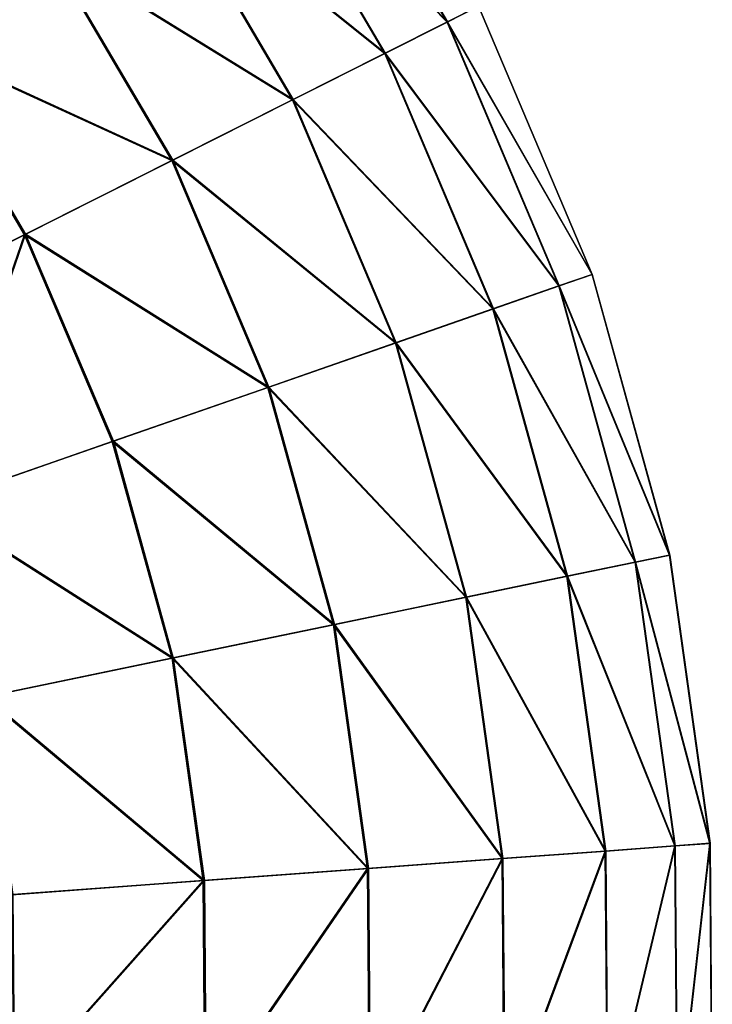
# Model space of a CAD drawing. Header units: millimetres. Extents: x 64 to 3333, y 103 to 3347.
# Tile 235 of 256: x 2351 to 2366, y 3300 to 3321. Entities that reach past the tile are written whole.
import ezdxf

# ---------------------------------------------------------------- set-up
doc = ezdxf.new("R2010")
doc.units = ezdxf.units.MM
doc.header["$LTSCALE"] = 25.4
doc.layers.get('0').update_dxf_attribs({"true_color": 0xff5454})

# ---------------------------------------------------------------- blocks, each defined once
blk = doc.blocks.new('SPIDER-6785-9743.STL')
at = {"color": 7, "true_color": 0xffffff}
mesh = blk.add_polyface(dxfattribs=at)
corners = [(2351.401, 3322.293, 87.597), (2345.499, 3324.11, 92.469), (2348.47, 3320.301, 92.469), (2348.145, 3326.468, 87.597)]
mesh.append_faces([[corners[k] for k in face] for face in [(0, 1, 2), (1, 0, 3)]], dxfattribs={"vtx0": -1, "color": 7})
mesh = blk.add_polyface(dxfattribs=at)
corners = [(2345.518, 3324.127, 31.316), (2351.419, 3322.305, 36.191), (2348.491, 3320.315, 31.316), (2348.161, 3326.482, 36.191)]
mesh.append_faces([[corners[k] for k in face] for face in [(0, 1, 2), (1, 0, 3)]], dxfattribs={"vtx0": -1, "color": 7})
mesh = blk.add_polyface(dxfattribs=at)
corners = [(2360.681, 3321.047, 64.909), (2356.881, 3326.018, 70.885), (2360.004, 3320.707, 70.885), (2357.508, 3326.444, 64.909)]
mesh.append_faces([[corners[k] for k in face] for face in [(0, 1, 2), (1, 0, 3)]], dxfattribs={"vtx0": -1, "color": 7})
mesh = blk.add_polyface(dxfattribs=at)
corners = [(2356.888, 3326.022, 52.908), (2360.684, 3321.048, 58.885), (2360.011, 3320.71, 52.908), (2357.51, 3326.445, 58.885)]
mesh.append_faces([[corners[k] for k in face] for face in [(0, 1, 2), (1, 0, 3)]], dxfattribs={"vtx0": -1, "color": 7})
mesh = blk.add_polyface(dxfattribs=at)
corners = [(2360.004, 3320.707, 70.885), (2355.64, 3325.174, 76.72), (2358.664, 3320.032, 76.72), (2356.881, 3326.018, 70.885)]
mesh.append_faces([[corners[k] for k in face] for face in [(0, 1, 2), (1, 0, 3)]], dxfattribs={"vtx0": -1, "color": 7})
mesh = blk.add_polyface(dxfattribs=at)
corners = [(2355.65, 3325.181, 47.072), (2360.011, 3320.71, 52.908), (2358.675, 3320.038, 47.072), (2356.888, 3326.022, 52.908)]
mesh.append_faces([[corners[k] for k in face] for face in [(0, 1, 2), (1, 0, 3)]], dxfattribs={"vtx0": -1, "color": 7})
mesh = blk.add_polyface(dxfattribs=at)
corners = [(2358.664, 3320.032, 76.72), (2353.804, 3323.926, 82.32), (2356.68, 3319.034, 82.32), (2355.64, 3325.174, 76.72)]
mesh.append_faces([[corners[k] for k in face] for face in [(0, 1, 2), (1, 0, 3)]], dxfattribs={"vtx0": -1, "color": 7})
mesh = blk.add_polyface(dxfattribs=at)
corners = [(2353.818, 3323.936, 41.47), (2358.675, 3320.038, 47.072), (2356.695, 3319.042, 41.47), (2355.65, 3325.181, 47.072)]
mesh.append_faces([[corners[k] for k in face] for face in [(0, 1, 2), (1, 0, 3)]], dxfattribs={"vtx0": -1, "color": 7})
mesh = blk.add_polyface(dxfattribs=at)
corners = [(2356.68, 3319.034, 82.32), (2351.401, 3322.293, 87.597), (2354.084, 3317.729, 87.597), (2353.804, 3323.926, 82.32)]
mesh.append_faces([[corners[k] for k in face] for face in [(0, 1, 2), (1, 0, 3)]], dxfattribs={"vtx0": -1, "color": 7})
mesh = blk.add_polyface(dxfattribs=at)
corners = [(2351.419, 3322.305, 36.191), (2356.695, 3319.042, 41.47), (2354.104, 3317.738, 36.191), (2353.818, 3323.936, 41.47)]
mesh.append_faces([[corners[k] for k in face] for face in [(0, 1, 2), (1, 0, 3)]], dxfattribs={"vtx0": -1, "color": 7})
mesh = blk.add_polyface(dxfattribs=at)
corners = [(2354.084, 3317.729, 87.597), (2348.47, 3320.301, 92.469), (2350.919, 3316.136, 92.469), (2351.401, 3322.293, 87.597)]
mesh.append_faces([[corners[k] for k in face] for face in [(0, 1, 2), (1, 0, 3)]], dxfattribs={"vtx0": -1, "color": 7})
mesh = blk.add_polyface(dxfattribs=at)
corners = [(2348.491, 3320.315, 31.316), (2354.104, 3317.738, 36.191), (2350.941, 3316.148, 31.316), (2351.419, 3322.305, 36.191)]
mesh.append_faces([[corners[k] for k in face] for face in [(0, 1, 2), (1, 0, 3)]], dxfattribs={"vtx0": -1, "color": 7})
mesh = blk.add_polyface(dxfattribs=at)
corners = [(2363.123, 3315.282, 64.909), (2360.004, 3320.707, 70.885), (2362.407, 3315.033, 70.885), (2360.681, 3321.047, 64.909)]
mesh.append_faces([[corners[k] for k in face] for face in [(0, 1, 2), (1, 0, 3)]], dxfattribs={"vtx0": -1, "color": 7})
mesh = blk.add_polyface(dxfattribs=at)
corners = [(2360.011, 3320.71, 52.908), (2363.125, 3315.283, 58.885), (2362.414, 3315.035, 52.908), (2360.684, 3321.048, 58.885)]
mesh.append_faces([[corners[k] for k in face] for face in [(0, 1, 2), (1, 0, 3)]], dxfattribs={"vtx0": -1, "color": 7})
mesh = blk.add_polyface(dxfattribs=at)
corners = [(2363.125, 3315.283, 58.885), (2360.681, 3321.047, 64.909), (2363.123, 3315.282, 64.909), (2360.684, 3321.048, 58.885)]
mesh.append_faces([[corners[k] for k in face] for face in [(0, 1, 2), (1, 0, 3)]], dxfattribs={"vtx0": -1, "color": 7})
mesh = blk.add_polyface(dxfattribs=at)
corners = [(2362.407, 3315.033, 70.885), (2358.664, 3320.032, 76.72), (2360.99, 3314.539, 76.72), (2360.004, 3320.707, 70.885)]
mesh.append_faces([[corners[k] for k in face] for face in [(0, 1, 2), (1, 0, 3)]], dxfattribs={"vtx0": -1, "color": 7})
mesh = blk.add_polyface(dxfattribs=at)
corners = [(2358.675, 3320.038, 47.072), (2362.414, 3315.035, 52.908), (2361.001, 3314.543, 47.072), (2360.011, 3320.71, 52.908)]
mesh.append_faces([[corners[k] for k in face] for face in [(0, 1, 2), (1, 0, 3)]], dxfattribs={"vtx0": -1, "color": 7})
mesh = blk.add_polyface(dxfattribs=at)
corners = [(2347.232, 3314.282, 96.858), (2348.47, 3320.301, 92.469), (2345.057, 3317.981, 96.858), (2350.919, 3316.136, 92.469)]
mesh.append_faces([[corners[k] for k in face] for face in [(0, 1, 2), (1, 0, 3)]], dxfattribs={"vtx0": -1, "color": 7})
mesh = blk.add_polyface(dxfattribs=at)
corners = [(2348.491, 3320.315, 31.316), (2347.258, 3314.295, 26.924), (2345.081, 3317.998, 26.924), (2350.941, 3316.148, 31.316)]
mesh.append_faces([[corners[k] for k in face] for face in [(0, 1, 2), (1, 0, 3)]], dxfattribs={"vtx0": -1, "color": 7})
mesh = blk.add_polyface(dxfattribs=at)
corners = [(2360.99, 3314.539, 76.72), (2356.68, 3319.034, 82.32), (2358.893, 3313.809, 82.32), (2358.664, 3320.032, 76.72)]
mesh.append_faces([[corners[k] for k in face] for face in [(0, 1, 2), (1, 0, 3)]], dxfattribs={"vtx0": -1, "color": 7})
mesh = blk.add_polyface(dxfattribs=at)
corners = [(2356.695, 3319.042, 41.47), (2361.001, 3314.543, 47.072), (2358.909, 3313.814, 41.47), (2358.675, 3320.038, 47.072)]
mesh.append_faces([[corners[k] for k in face] for face in [(0, 1, 2), (1, 0, 3)]], dxfattribs={"vtx0": -1, "color": 7})
mesh = blk.add_polyface(dxfattribs=at)
corners = [(2358.893, 3313.809, 82.32), (2354.084, 3317.729, 87.597), (2356.149, 3312.853, 87.597), (2356.68, 3319.034, 82.32)]
mesh.append_faces([[corners[k] for k in face] for face in [(0, 1, 2), (1, 0, 3)]], dxfattribs={"vtx0": -1, "color": 7})
mesh = blk.add_polyface(dxfattribs=at)
corners = [(2354.104, 3317.738, 36.191), (2358.909, 3313.814, 41.47), (2356.17, 3312.86, 36.191), (2356.695, 3319.042, 41.47)]
mesh.append_faces([[corners[k] for k in face] for face in [(0, 1, 2), (1, 0, 3)]], dxfattribs={"vtx0": -1, "color": 7})
mesh = blk.add_polyface(dxfattribs=at)
corners = [(2356.149, 3312.853, 87.597), (2350.919, 3316.136, 92.469), (2352.803, 3311.688, 92.469), (2354.084, 3317.729, 87.597)]
mesh.append_faces([[corners[k] for k in face] for face in [(0, 1, 2), (1, 0, 3)]], dxfattribs={"vtx0": -1, "color": 7})
mesh = blk.add_polyface(dxfattribs=at)
corners = [(2350.941, 3316.148, 31.316), (2356.17, 3312.86, 36.191), (2352.827, 3311.696, 31.316), (2354.104, 3317.738, 36.191)]
mesh.append_faces([[corners[k] for k in face] for face in [(0, 1, 2), (1, 0, 3)]], dxfattribs={"vtx0": -1, "color": 7})
mesh = blk.add_polyface(dxfattribs=at)
corners = [(2348.906, 3310.33, 96.858), (2350.919, 3316.136, 92.469), (2347.232, 3314.282, 96.858), (2352.803, 3311.688, 92.469)]
mesh.append_faces([[corners[k] for k in face] for face in [(0, 1, 2), (1, 0, 3)]], dxfattribs={"vtx0": -1, "color": 7})
mesh = blk.add_polyface(dxfattribs=at)
corners = [(2350.941, 3316.148, 31.316), (2348.933, 3310.34, 26.924), (2347.258, 3314.295, 26.924), (2352.827, 3311.696, 31.316)]
mesh.append_faces([[corners[k] for k in face] for face in [(0, 1, 2), (1, 0, 3)]], dxfattribs={"vtx0": -1, "color": 7})
mesh = blk.add_polyface(dxfattribs=at)
corners = [(2364.791, 3309.248, 64.909), (2362.407, 3315.033, 70.885), (2364.049, 3309.094, 70.885), (2363.123, 3315.282, 64.909)]
mesh.append_faces([[corners[k] for k in face] for face in [(0, 1, 2), (1, 0, 3)]], dxfattribs={"vtx0": -1, "color": 7})
mesh = blk.add_polyface(dxfattribs=at)
corners = [(2362.414, 3315.035, 52.908), (2364.793, 3309.248, 58.885), (2364.056, 3309.096, 52.908), (2363.125, 3315.283, 58.885)]
mesh.append_faces([[corners[k] for k in face] for face in [(0, 1, 2), (1, 0, 3)]], dxfattribs={"vtx0": -1, "color": 7})
mesh = blk.add_polyface(dxfattribs=at)
corners = [(2364.793, 3309.248, 58.885), (2363.123, 3315.282, 64.909), (2364.791, 3309.248, 64.909), (2363.125, 3315.283, 58.885)]
mesh.append_faces([[corners[k] for k in face] for face in [(0, 1, 2), (1, 0, 3)]], dxfattribs={"vtx0": -1, "color": 7})
mesh = blk.add_polyface(dxfattribs=at)
corners = [(2364.049, 3309.094, 70.885), (2360.99, 3314.539, 76.72), (2362.579, 3308.79, 76.72), (2362.407, 3315.033, 70.885)]
mesh.append_faces([[corners[k] for k in face] for face in [(0, 1, 2), (1, 0, 3)]], dxfattribs={"vtx0": -1, "color": 7})
mesh = blk.add_polyface(dxfattribs=at)
corners = [(2361.001, 3314.543, 47.072), (2364.056, 3309.096, 52.908), (2362.592, 3308.792, 47.072), (2362.414, 3315.035, 52.908)]
mesh.append_faces([[corners[k] for k in face] for face in [(0, 1, 2), (1, 0, 3)]], dxfattribs={"vtx0": -1, "color": 7})
mesh = blk.add_polyface(dxfattribs=at)
corners = [(2362.579, 3308.79, 76.72), (2358.893, 3313.809, 82.32), (2360.405, 3308.339, 82.32), (2360.99, 3314.539, 76.72)]
mesh.append_faces([[corners[k] for k in face] for face in [(0, 1, 2), (1, 0, 3)]], dxfattribs={"vtx0": -1, "color": 7})
mesh = blk.add_polyface(dxfattribs=at)
corners = [(2358.909, 3313.814, 41.47), (2362.592, 3308.792, 47.072), (2360.422, 3308.343, 41.47), (2361.001, 3314.543, 47.072)]
mesh.append_faces([[corners[k] for k in face] for face in [(0, 1, 2), (1, 0, 3)]], dxfattribs={"vtx0": -1, "color": 7})
mesh = blk.add_polyface(dxfattribs=at)
corners = [(2360.405, 3308.339, 82.32), (2356.149, 3312.853, 87.597), (2357.56, 3307.75, 87.597), (2358.893, 3313.809, 82.32)]
mesh.append_faces([[corners[k] for k in face] for face in [(0, 1, 2), (1, 0, 3)]], dxfattribs={"vtx0": -1, "color": 7})
mesh = blk.add_polyface(dxfattribs=at)
corners = [(2356.17, 3312.86, 36.191), (2360.422, 3308.343, 41.47), (2357.581, 3307.754, 36.191), (2358.909, 3313.814, 41.47)]
mesh.append_faces([[corners[k] for k in face] for face in [(0, 1, 2), (1, 0, 3)]], dxfattribs={"vtx0": -1, "color": 7})
mesh = blk.add_polyface(dxfattribs=at)
corners = [(2357.56, 3307.75, 87.597), (2352.803, 3311.688, 92.469), (2354.09, 3307.031, 92.469), (2356.149, 3312.853, 87.597)]
mesh.append_faces([[corners[k] for k in face] for face in [(0, 1, 2), (1, 0, 3)]], dxfattribs={"vtx0": -1, "color": 7})
mesh = blk.add_polyface(dxfattribs=at)
corners = [(2352.827, 3311.696, 31.316), (2357.581, 3307.754, 36.191), (2354.115, 3307.036, 31.316), (2356.17, 3312.86, 36.191)]
mesh.append_faces([[corners[k] for k in face] for face in [(0, 1, 2), (1, 0, 3)]], dxfattribs={"vtx0": -1, "color": 7})
mesh = blk.add_polyface(dxfattribs=at)
corners = [(2354.09, 3307.031, 92.469), (2348.906, 3310.33, 96.858), (2350.05, 3306.194, 96.858), (2352.803, 3311.688, 92.469)]
mesh.append_faces([[corners[k] for k in face] for face in [(0, 1, 2), (1, 0, 3)]], dxfattribs={"vtx0": -1, "color": 7})
mesh = blk.add_polyface(dxfattribs=at)
corners = [(2348.933, 3310.34, 26.924), (2354.115, 3307.036, 31.316), (2350.078, 3306.2, 26.924), (2352.827, 3311.696, 31.316)]
mesh.append_faces([[corners[k] for k in face] for face in [(0, 1, 2), (1, 0, 3)]], dxfattribs={"vtx0": -1, "color": 7})
mesh = blk.add_polyface(dxfattribs=at)
corners = [(2365.657, 3303.047, 64.909), (2364.049, 3309.094, 70.885), (2364.902, 3302.992, 70.885), (2364.791, 3309.248, 64.909)]
mesh.append_faces([[corners[k] for k in face] for face in [(0, 1, 2), (1, 0, 3)]], dxfattribs={"vtx0": -1, "color": 7})
mesh = blk.add_polyface(dxfattribs=at)
corners = [(2364.056, 3309.096, 52.908), (2365.66, 3303.048, 58.885), (2364.909, 3302.992, 52.908), (2364.793, 3309.248, 58.885)]
mesh.append_faces([[corners[k] for k in face] for face in [(0, 1, 2), (1, 0, 3)]], dxfattribs={"vtx0": -1, "color": 7})
mesh = blk.add_polyface(dxfattribs=at)
corners = [(2365.66, 3303.048, 58.885), (2364.791, 3309.248, 64.909), (2365.657, 3303.047, 64.909), (2364.793, 3309.248, 58.885)]
mesh.append_faces([[corners[k] for k in face] for face in [(0, 1, 2), (1, 0, 3)]], dxfattribs={"vtx0": -1, "color": 7})
mesh = blk.add_polyface(dxfattribs=at)
corners = [(2364.902, 3302.992, 70.885), (2362.579, 3308.79, 76.72), (2363.405, 3302.882, 76.72), (2364.049, 3309.094, 70.885)]
mesh.append_faces([[corners[k] for k in face] for face in [(0, 1, 2), (1, 0, 3)]], dxfattribs={"vtx0": -1, "color": 7})
mesh = blk.add_polyface(dxfattribs=at)
corners = [(2362.592, 3308.792, 47.072), (2364.909, 3302.992, 52.908), (2363.417, 3302.883, 47.072), (2364.056, 3309.096, 52.908)]
mesh.append_faces([[corners[k] for k in face] for face in [(0, 1, 2), (1, 0, 3)]], dxfattribs={"vtx0": -1, "color": 7})
mesh = blk.add_polyface(dxfattribs=at)
corners = [(2363.405, 3302.882, 76.72), (2360.405, 3308.339, 82.32), (2361.19, 3302.719, 82.32), (2362.579, 3308.79, 76.72)]
mesh.append_faces([[corners[k] for k in face] for face in [(0, 1, 2), (1, 0, 3)]], dxfattribs={"vtx0": -1, "color": 7})
mesh = blk.add_polyface(dxfattribs=at)
corners = [(2360.422, 3308.343, 41.47), (2363.417, 3302.883, 47.072), (2361.207, 3302.72, 41.47), (2362.592, 3308.792, 47.072)]
mesh.append_faces([[corners[k] for k in face] for face in [(0, 1, 2), (1, 0, 3)]], dxfattribs={"vtx0": -1, "color": 7})
mesh = blk.add_polyface(dxfattribs=at)
corners = [(2361.19, 3302.719, 82.32), (2357.56, 3307.75, 87.597), (2358.293, 3302.506, 87.597), (2360.405, 3308.339, 82.32)]
mesh.append_faces([[corners[k] for k in face] for face in [(0, 1, 2), (1, 0, 3)]], dxfattribs={"vtx0": -1, "color": 7})
mesh = blk.add_polyface(dxfattribs=at)
corners = [(2357.581, 3307.754, 36.191), (2361.207, 3302.72, 41.47), (2358.314, 3302.508, 36.191), (2360.422, 3308.343, 41.47)]
mesh.append_faces([[corners[k] for k in face] for face in [(0, 1, 2), (1, 0, 3)]], dxfattribs={"vtx0": -1, "color": 7})
mesh = blk.add_polyface(dxfattribs=at)
corners = [(2358.293, 3302.506, 87.597), (2354.09, 3307.031, 92.469), (2354.759, 3302.246, 92.469), (2357.56, 3307.75, 87.597)]
mesh.append_faces([[corners[k] for k in face] for face in [(0, 1, 2), (1, 0, 3)]], dxfattribs={"vtx0": -1, "color": 7})
mesh = blk.add_polyface(dxfattribs=at)
corners = [(2354.115, 3307.036, 31.316), (2358.314, 3302.508, 36.191), (2354.784, 3302.248, 31.316), (2357.581, 3307.754, 36.191)]
mesh.append_faces([[corners[k] for k in face] for face in [(0, 1, 2), (1, 0, 3)]], dxfattribs={"vtx0": -1, "color": 7})
mesh = blk.add_polyface(dxfattribs=at)
corners = [(2354.759, 3302.246, 92.469), (2350.05, 3306.194, 96.858), (2350.643, 3301.944, 96.858), (2354.09, 3307.031, 92.469)]
mesh.append_faces([[corners[k] for k in face] for face in [(0, 1, 2), (1, 0, 3)]], dxfattribs={"vtx0": -1, "color": 7})
mesh = blk.add_polyface(dxfattribs=at)
corners = [(2350.078, 3306.2, 26.924), (2354.784, 3302.248, 31.316), (2350.672, 3301.946, 26.924), (2354.115, 3307.036, 31.316)]
mesh.append_faces([[corners[k] for k in face] for face in [(0, 1, 2), (1, 0, 3)]], dxfattribs={"vtx0": -1, "color": 7})
mesh = blk.add_polyface(dxfattribs=at)
corners = [(2365.657, 3303.047, 64.909), (2364.95, 3296.831, 70.885), (2365.707, 3296.787, 64.909), (2364.902, 3302.992, 70.885)]
mesh.append_faces([[corners[k] for k in face] for face in [(0, 1, 2), (1, 0, 3)]], dxfattribs={"vtx0": -1, "color": 7})
mesh = blk.add_polyface(dxfattribs=at)
corners = [(2364.958, 3296.83, 52.908), (2365.66, 3303.048, 58.885), (2365.709, 3296.787, 58.885), (2364.909, 3302.992, 52.908)]
mesh.append_faces([[corners[k] for k in face] for face in [(0, 1, 2), (1, 0, 3)]], dxfattribs={"vtx0": -1, "color": 7})
mesh = blk.add_polyface(dxfattribs=at)
corners = [(2365.66, 3303.048, 58.885), (2365.707, 3296.787, 64.909), (2365.709, 3296.787, 58.885), (2365.657, 3303.047, 64.909)]
mesh.append_faces([[corners[k] for k in face] for face in [(0, 1, 2), (1, 0, 3)]], dxfattribs={"vtx0": -1, "color": 7})
mesh = blk.add_polyface(dxfattribs=at)
corners = [(2363.405, 3302.882, 76.72), (2361.235, 3297.044, 82.32), (2363.452, 3296.917, 76.72), (2361.19, 3302.719, 82.32)]
mesh.append_faces([[corners[k] for k in face] for face in [(0, 1, 2), (1, 0, 3)]], dxfattribs={"vtx0": -1, "color": 7})
mesh = blk.add_polyface(dxfattribs=at)
corners = [(2361.252, 3297.043, 41.47), (2363.417, 3302.883, 47.072), (2363.464, 3296.916, 47.072), (2361.207, 3302.72, 41.47)]
mesh.append_faces([[corners[k] for k in face] for face in [(0, 1, 2), (1, 0, 3)]], dxfattribs={"vtx0": -1, "color": 7})
mesh = blk.add_polyface(dxfattribs=at)
corners = [(2364.902, 3302.992, 70.885), (2363.452, 3296.917, 76.72), (2364.95, 3296.831, 70.885), (2363.405, 3302.882, 76.72)]
mesh.append_faces([[corners[k] for k in face] for face in [(0, 1, 2), (1, 0, 3)]], dxfattribs={"vtx0": -1, "color": 7})
mesh = blk.add_polyface(dxfattribs=at)
corners = [(2363.464, 3296.916, 47.072), (2364.909, 3302.992, 52.908), (2364.958, 3296.83, 52.908), (2363.417, 3302.883, 47.072)]
mesh.append_faces([[corners[k] for k in face] for face in [(0, 1, 2), (1, 0, 3)]], dxfattribs={"vtx0": -1, "color": 7})
mesh = blk.add_polyface(dxfattribs=at)
corners = [(2361.19, 3302.719, 82.32), (2358.335, 3297.211, 87.597), (2361.235, 3297.044, 82.32), (2358.293, 3302.506, 87.597)]
mesh.append_faces([[corners[k] for k in face] for face in [(0, 1, 2), (1, 0, 3)]], dxfattribs={"vtx0": -1, "color": 7})
mesh = blk.add_polyface(dxfattribs=at)
corners = [(2358.356, 3297.21, 36.191), (2361.207, 3302.72, 41.47), (2361.252, 3297.043, 41.47), (2358.314, 3302.508, 36.191)]
mesh.append_faces([[corners[k] for k in face] for face in [(0, 1, 2), (1, 0, 3)]], dxfattribs={"vtx0": -1, "color": 7})
mesh = blk.add_polyface(dxfattribs=at)
corners = [(2358.293, 3302.506, 87.597), (2354.797, 3297.415, 92.469), (2358.335, 3297.211, 87.597), (2354.759, 3302.246, 92.469)]
mesh.append_faces([[corners[k] for k in face] for face in [(0, 1, 2), (1, 0, 3)]], dxfattribs={"vtx0": -1, "color": 7})
mesh = blk.add_polyface(dxfattribs=at)
corners = [(2354.823, 3297.414, 31.316), (2358.314, 3302.508, 36.191), (2358.356, 3297.21, 36.191), (2354.784, 3302.248, 31.316)]
mesh.append_faces([[corners[k] for k in face] for face in [(0, 1, 2), (1, 0, 3)]], dxfattribs={"vtx0": -1, "color": 7})
mesh = blk.add_polyface(dxfattribs=at)
corners = [(2354.759, 3302.246, 92.469), (2350.677, 3297.653, 96.858), (2354.797, 3297.415, 92.469), (2350.643, 3301.944, 96.858)]
mesh.append_faces([[corners[k] for k in face] for face in [(0, 1, 2), (1, 0, 3)]], dxfattribs={"vtx0": -1, "color": 7})
mesh = blk.add_polyface(dxfattribs=at)
corners = [(2350.706, 3297.651, 26.924), (2354.784, 3302.248, 31.316), (2354.823, 3297.414, 31.316), (2350.672, 3301.946, 26.924)]
mesh.append_faces([[corners[k] for k in face] for face in [(0, 1, 2), (1, 0, 3)]], dxfattribs={"vtx0": -1, "color": 7})

msp = doc.modelspace()

# ---------------------------------------------------------------- block references
at = {"color": 250, "true_color": 0x262626}
msp.add_blockref('SPIDER-6785-9743.STL', (0, 0), dxfattribs=at)

doc.saveas('drawing.dxf')
